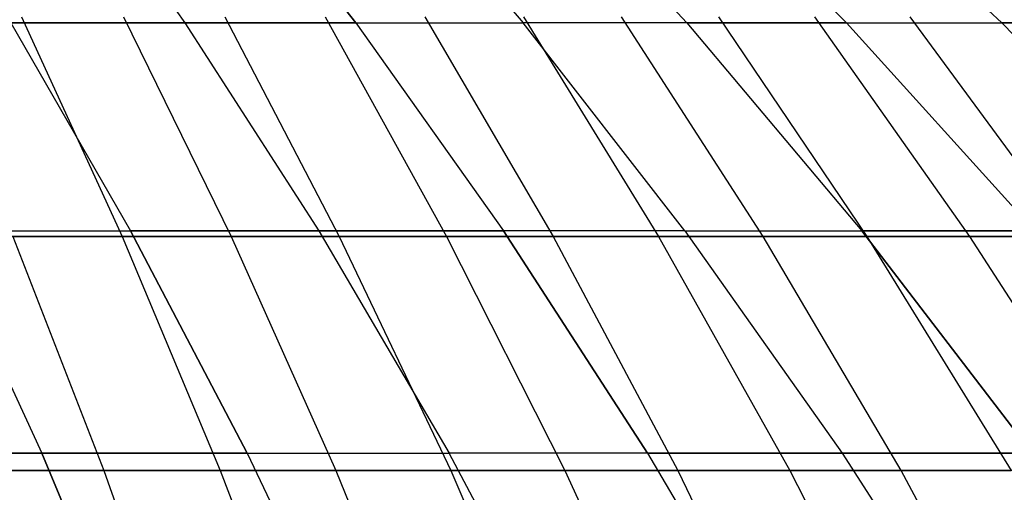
# Model space of a CAD drawing. Extents: x -125 to 125, y -143 to 0.
# Tile 197 of 241: x 9.03 to 15.06, y -34.46 to -31.57. Entities that reach past the tile are written whole.
import ezdxf

# ---------------------------------------------------------------- set-up
doc = ezdxf.new("R2010")
doc.units = 0
doc.header["$LTSCALE"] = 25.4
doc.layers.get('0').update_dxf_attribs({"linetype": 'CONTINUOUS'})

# ---------------------------------------------------------------- blocks, each defined once
blk = doc.blocks.new('NL2500026672_STL')
at = {"color": 0}
for p, q in [((9.1989, -30.4036, -22.2081), (10.0397, -31.5853, -24.2379)), ((9.1989, -30.4036, -22.2081), (10.0397, -31.5853, -24.2379)), ((9.1989, -30.4036, 22.2081), (10.0397, -31.5853, 24.2379)), ((9.1989, -30.4036, 22.2081), (10.0397, -31.5853, 24.2379)), ((10.1589, -30.4036, -21.7858), (11.0874, -31.5853, -23.7769)), ((11.0874, -31.5853, 23.7769), (10.1589, -30.4036, 21.7858)), ((11.0874, -31.5853, 23.7769), (10.1589, -30.4036, 21.7858)), ((10.1589, -30.4036, -21.7858), (11.0874, -31.5853, -23.7769)), ((11.0995, -30.4036, -21.3219), (12.1139, -31.5853, -23.2707)), ((11.0995, -30.4036, 21.3219), (12.1139, -31.5853, 23.2707)), ((11.0995, -30.4036, 21.3219), (12.1139, -31.5853, 23.2707)), ((11.0995, -30.4036, -21.3219), (12.1139, -31.5853, -23.2707)), ((13.1175, -31.5853, -22.7201), (12.019, -30.4036, -20.8174)), ((13.1175, -31.5853, -22.7201), (12.019, -30.4036, -20.8174)), ((12.019, -30.4036, 20.8174), (13.1175, -31.5853, 22.7201)), ((12.019, -30.4036, 20.8174), (13.1175, -31.5853, 22.7201)), ((12.9156, -30.4036, -20.2734), (14.096, -31.5853, -22.1263)), ((12.9156, -30.4036, -20.2734), (14.096, -31.5853, -22.1263)), ((14.096, -31.5853, 22.1263), (12.9156, -30.4036, 20.2734)), ((14.096, -31.5853, 22.1263), (12.9156, -30.4036, 20.2734)), ((13.7876, -30.4036, -19.6907), (15.0477, -31.5853, -21.4904)), ((13.7876, -30.4036, -19.6907), (15.0477, -31.5853, -21.4904)), ((13.7876, -30.4036, 19.6907), (15.0477, -31.5853, 21.4904)), ((13.7876, -30.4036, 19.6907), (15.0477, -31.5853, 21.4904)), ((9.0388, -31.548, -29.7265), (9.6562, -32.8942, -31.757)), ((9.0388, -31.548, -29.7265), (9.6562, -32.8942, -31.757)), ((9.6635, -31.548, 29.5293), (10.3236, -32.8942, 31.5464)), ((9.6635, -31.548, 29.5293), (10.3236, -32.8942, 31.5464)), ((10.284, -31.548, -29.319), (10.9864, -32.8942, -31.3217)), ((10.284, -31.548, -29.319), (10.9864, -32.8942, -31.3217)), ((10.8998, -31.548, 29.0957), (11.6443, -32.8942, 31.0831)), ((10.8998, -31.548, 29.0957), (11.6443, -32.8942, 31.0831)), ((11.5108, -31.548, -28.8594), (12.2971, -32.8942, -30.8307)), ((11.5108, -31.548, -28.8594), (12.2971, -32.8942, -30.8307)), ((12.1167, -31.548, 28.6103), (12.9443, -32.8942, 30.5646)), ((12.1167, -31.548, 28.6103), (12.9443, -32.8942, 30.5646)), ((13.5859, -32.8942, -30.2849), (12.7172, -31.548, -28.3485)), ((13.5859, -32.8942, -30.2849), (12.7172, -31.548, -28.3485)), ((13.312, -31.548, 28.0741), (14.2213, -32.8942, 29.9918)), ((13.312, -31.548, 28.0741), (14.2213, -32.8942, 29.9918)), ((13.9009, -31.548, -27.7872), (14.8505, -32.8942, -29.6853)), ((13.9009, -31.548, -27.7872), (14.8505, -32.8942, -29.6853)), ((14.4837, -31.548, 27.4879), (15.473, -32.8942, 29.3656)), ((14.4837, -31.548, 27.4879), (15.473, -32.8942, 29.3656)), ((8.9729, -31.5853, -24.6528), (10.0397, -31.5853, -24.2379)), ((8.9729, -31.5853, -24.6528), (9.7065, -32.8588, -26.6685)), ((8.9729, -31.5853, -24.6528), (9.7065, -32.8588, -26.6685)), ((8.9729, -31.5853, -24.6528), (10.0397, -31.5853, -24.2379)), ((10.0397, -31.5853, 24.2379), (8.9729, -31.5853, 24.6528)), ((8.9729, -31.5853, 24.6528), (9.7065, -32.8588, 26.6685)), ((8.9729, -31.5853, 24.6528), (9.7065, -32.8588, 26.6685)), ((10.0397, -31.5853, 24.2379), (8.9729, -31.5853, 24.6528)), ((10.0397, -31.5853, -24.2379), (11.0874, -31.5853, -23.7769)), ((10.0397, -31.5853, -24.2379), (10.8606, -32.8588, -26.2197)), ((11.0874, -31.5853, 23.7769), (10.0397, -31.5853, 24.2379)), ((10.0397, -31.5853, 24.2379), (10.8606, -32.8588, 26.2197)), ((11.0874, -31.5853, 23.7769), (10.0397, -31.5853, 24.2379)), ((10.0397, -31.5853, -24.2379), (10.8606, -32.8588, -26.2197)), ((10.0397, -31.5853, -24.2379), (11.0874, -31.5853, -23.7769)), ((10.0397, -31.5853, 24.2379), (10.8606, -32.8588, 26.2197)), ((11.0874, -31.5853, -23.7769), (12.1139, -31.5853, -23.2707)), ((11.0874, -31.5853, -23.7769), (11.9939, -32.8588, -25.721)), ((11.0874, -31.5853, 23.7769), (12.1139, -31.5853, 23.2707)), ((11.0874, -31.5853, 23.7769), (11.9939, -32.8588, 25.721)), ((11.0874, -31.5853, 23.7769), (12.1139, -31.5853, 23.2707)), ((11.0874, -31.5853, 23.7769), (11.9939, -32.8588, 25.721)), ((11.0874, -31.5853, -23.7769), (12.1139, -31.5853, -23.2707)), ((11.0874, -31.5853, -23.7769), (11.9939, -32.8588, -25.721)), ((13.1044, -32.8588, -25.1734), (12.1139, -31.5853, -23.2707)), ((13.1044, -32.8588, -25.1734), (12.1139, -31.5853, -23.2707)), ((13.1175, -31.5853, -22.7201), (12.1139, -31.5853, -23.2707)), ((13.1175, -31.5853, -22.7201), (12.1139, -31.5853, -23.2707)), ((13.1175, -31.5853, 22.7201), (12.1139, -31.5853, 23.2707)), ((13.1044, -32.8588, 25.1734), (12.1139, -31.5853, 23.2707)), ((13.1175, -31.5853, 22.7201), (12.1139, -31.5853, 23.2707)), ((13.1044, -32.8588, 25.1734), (12.1139, -31.5853, 23.2707)), ((13.1175, -31.5853, -22.7201), (14.19, -32.8588, -24.5778)), ((13.1175, -31.5853, -22.7201), (14.096, -31.5853, -22.1263)), ((13.1175, -31.5853, -22.7201), (14.19, -32.8588, -24.5778)), ((13.1175, -31.5853, -22.7201), (14.096, -31.5853, -22.1263)), ((14.096, -31.5853, 22.1263), (13.1175, -31.5853, 22.7201)), ((13.1175, -31.5853, 22.7201), (14.19, -32.8588, 24.5778)), ((14.096, -31.5853, 22.1263), (13.1175, -31.5853, 22.7201)), ((13.1175, -31.5853, 22.7201), (14.19, -32.8588, 24.5778)), ((14.096, -31.5853, -22.1263), (15.0477, -31.5853, -21.4904)), ((14.096, -31.5853, -22.1263), (15.2486, -32.8588, -23.9355)), ((14.096, -31.5853, -22.1263), (15.2486, -32.8588, -23.9355)), ((14.096, -31.5853, -22.1263), (15.0477, -31.5853, -21.4904)), ((14.096, -31.5853, 22.1263), (15.2486, -32.8588, 23.9355)), ((14.096, -31.5853, 22.1263), (15.0477, -31.5853, 21.4904)), ((14.096, -31.5853, 22.1263), (15.0477, -31.5853, 21.4904)), ((14.096, -31.5853, 22.1263), (15.2486, -32.8588, 23.9355)), ((15.0477, -31.5853, -21.4904), (15.9708, -31.5853, -20.8136)), ((15.0477, -31.5853, -21.4904), (16.2781, -32.8588, -23.2475)), ((15.0477, -31.5853, -21.4904), (16.2781, -32.8588, -23.2475)), ((15.0477, -31.5853, -21.4904), (15.9708, -31.5853, -20.8136)), ((16.2781, -32.8588, 23.2475), (15.0477, -31.5853, 21.4904)), ((15.9708, -31.5853, 20.8136), (15.0477, -31.5853, 21.4904)), ((16.2781, -32.8588, 23.2475), (15.0477, -31.5853, 21.4904)), ((15.9708, -31.5853, 20.8136), (15.0477, -31.5853, 21.4904)), ((9.6562, -32.8942, -31.757), (8.3089, -32.8942, -32.1359)), ((9.6562, -32.8942, -31.757), (8.3089, -32.8942, -32.1359)), ((8.534, -32.8588, 27.0665), (9.1623, -34.2219, 29.0591)), ((8.534, -32.8588, -27.0665), (9.7065, -32.8588, -26.6685)), ((8.534, -32.8588, -27.0665), (9.1623, -34.2219, -29.0591)), ((8.534, -32.8588, -27.0665), (9.1623, -34.2219, -29.0591)), ((8.534, -32.8588, -27.0665), (9.7065, -32.8588, -26.6685)), ((8.534, -32.8588, 27.0665), (9.1623, -34.2219, 29.0591)), ((8.534, -32.8588, 27.0665), (9.7065, -32.8588, 26.6685)), ((8.534, -32.8588, 27.0665), (9.7065, -32.8588, 26.6685)), ((8.9846, -32.8942, 31.9536), (10.3236, -32.8942, 31.5464)), ((8.9846, -32.8942, 31.9536), (10.3236, -32.8942, 31.5464)), ((8.9846, -32.8942, 31.9536), (9.5433, -34.3282, 33.9406)), ((8.9846, -32.8942, 31.9536), (9.5433, -34.3282, 33.9406)), ((9.6562, -32.8942, -31.757), (10.2567, -34.3282, -33.7319)), ((10.9864, -32.8942, -31.3217), (9.6562, -32.8942, -31.757)), ((10.9864, -32.8942, -31.3217), (9.6562, -32.8942, -31.757)), ((9.6562, -32.8942, -31.757), (10.2567, -34.3282, -33.7319)), ((9.7065, -32.8588, -26.6685), (10.8606, -32.8588, -26.2197)), ((9.7065, -32.8588, -26.6685), (10.4211, -34.2219, -28.6318)), ((10.4211, -34.2219, 28.6318), (9.7065, -32.8588, 26.6685)), ((10.8606, -32.8588, 26.2197), (9.7065, -32.8588, 26.6685)), ((10.4211, -34.2219, 28.6318), (9.7065, -32.8588, 26.6685)), ((9.7065, -32.8588, -26.6685), (10.4211, -34.2219, -28.6318)), ((9.7065, -32.8588, -26.6685), (10.8606, -32.8588, -26.2197)), ((10.8606, -32.8588, 26.2197), (9.7065, -32.8588, 26.6685)), ((10.3236, -32.8942, 31.5464), (11.6443, -32.8942, 31.0831)), ((10.3236, -32.8942, 31.5464), (11.6443, -32.8942, 31.0831)), ((10.3236, -32.8942, 31.5464), (10.9656, -34.3282, 33.5081)), ((10.3236, -32.8942, 31.5464), (10.9656, -34.3282, 33.5081)), ((10.8606, -32.8588, -26.2197), (11.9939, -32.8588, -25.721)), ((10.8606, -32.8588, -26.2197), (11.6601, -34.2219, -28.15)), ((11.9939, -32.8588, 25.721), (10.8606, -32.8588, 26.2197)), ((10.8606, -32.8588, 26.2197), (11.6601, -34.2219, 28.15)), ((10.8606, -32.8588, -26.2197), (11.9939, -32.8588, -25.721)), ((10.8606, -32.8588, -26.2197), (11.6601, -34.2219, -28.15)), ((10.8606, -32.8588, 26.2197), (11.6601, -34.2219, 28.15)), ((11.9939, -32.8588, 25.721), (10.8606, -32.8588, 26.2197)), ((10.9864, -32.8942, -31.3217), (11.6696, -34.3282, -33.2695)), ((12.2971, -32.8942, -30.8307), (10.9864, -32.8942, -31.3217)), ((12.2971, -32.8942, -30.8307), (10.9864, -32.8942, -31.3217)), ((10.9864, -32.8942, -31.3217), (11.6696, -34.3282, -33.2695)), ((11.6443, -32.8942, 31.0831), (12.9443, -32.8942, 30.5646)), ((11.6443, -32.8942, 31.0831), (12.9443, -32.8942, 30.5646)), ((11.6443, -32.8942, 31.0831), (12.3684, -34.3282, 33.0161)), ((11.6443, -32.8942, 31.0831), (12.3684, -34.3282, 33.0161)), ((12.8769, -34.2219, -27.6146), (11.9939, -32.8588, -25.721)), ((12.8769, -34.2219, -27.6146), (11.9939, -32.8588, -25.721)), ((13.1044, -32.8588, -25.1734), (11.9939, -32.8588, -25.721)), ((13.1044, -32.8588, -25.1734), (11.9939, -32.8588, -25.721)), ((13.1044, -32.8588, 25.1734), (11.9939, -32.8588, 25.721)), ((11.9939, -32.8588, 25.721), (12.8769, -34.2219, 27.6146)), ((13.1044, -32.8588, 25.1734), (11.9939, -32.8588, 25.721)), ((11.9939, -32.8588, 25.721), (12.8769, -34.2219, 27.6146)), ((12.2971, -32.8942, -30.8307), (13.0618, -34.3282, -32.748)), ((13.5859, -32.8942, -30.2849), (12.2971, -32.8942, -30.8307)), ((13.5859, -32.8942, -30.2849), (12.2971, -32.8942, -30.8307)), ((12.2971, -32.8942, -30.8307), (13.0618, -34.3282, -32.748)), ((12.9443, -32.8942, 30.5646), (14.2213, -32.8942, 29.9918)), ((12.9443, -32.8942, 30.5646), (14.2213, -32.8942, 29.9918)), ((12.9443, -32.8942, 30.5646), (13.7493, -34.3282, 32.4653)), ((12.9443, -32.8942, 30.5646), (13.7493, -34.3282, 32.4653)), ((13.1044, -32.8588, -25.1734), (14.0692, -34.2219, -27.0266)), ((13.1044, -32.8588, -25.1734), (14.19, -32.8588, -24.5778)), ((13.1044, -32.8588, -25.1734), (14.0692, -34.2219, -27.0266)), ((13.1044, -32.8588, -25.1734), (14.19, -32.8588, -24.5778)), ((13.1044, -32.8588, 25.1734), (14.19, -32.8588, 24.5778)), ((13.1044, -32.8588, 25.1734), (14.0692, -34.2219, 27.0266)), ((13.1044, -32.8588, 25.1734), (14.19, -32.8588, 24.5778)), ((13.1044, -32.8588, 25.1734), (14.0692, -34.2219, 27.0266)), ((14.8505, -32.8942, -29.6853), (13.5859, -32.8942, -30.2849)), ((14.8505, -32.8942, -29.6853), (13.5859, -32.8942, -30.2849)), ((14.4307, -34.3282, -32.1682), (13.5859, -32.8942, -30.2849)), ((14.4307, -34.3282, -32.1682), (13.5859, -32.8942, -30.2849)), ((14.19, -32.8588, -24.5778), (15.2486, -32.8588, -23.9355)), ((14.19, -32.8588, -24.5778), (15.2347, -34.2219, -26.3872)), ((14.19, -32.8588, -24.5778), (15.2347, -34.2219, -26.3872)), ((14.19, -32.8588, -24.5778), (15.2486, -32.8588, -23.9355)), ((15.2486, -32.8588, 23.9355), (14.19, -32.8588, 24.5778)), ((15.2347, -34.2219, 26.3872), (14.19, -32.8588, 24.5778)), ((15.2486, -32.8588, 23.9355), (14.19, -32.8588, 24.5778)), ((15.2347, -34.2219, 26.3872), (14.19, -32.8588, 24.5778)), ((14.2213, -32.8942, 29.9918), (15.473, -32.8942, 29.3656)), ((14.2213, -32.8942, 29.9918), (15.473, -32.8942, 29.3656)), ((14.2213, -32.8942, 29.9918), (15.1057, -34.3282, 31.8568)), ((14.2213, -32.8942, 29.9918), (15.1057, -34.3282, 31.8568)), ((14.8505, -32.8942, -29.6853), (15.774, -34.3282, -31.5313)), ((16.0887, -32.8942, -29.0328), (14.8505, -32.8942, -29.6853)), ((16.0887, -32.8942, -29.0328), (14.8505, -32.8942, -29.6853)), ((14.8505, -32.8942, -29.6853), (15.774, -34.3282, -31.5313)), ((9.1623, -34.2219, 29.0591), (7.886, -34.2219, 29.4311)), ((9.1623, -34.2219, 29.0591), (7.886, -34.2219, 29.4311)), ((7.886, -34.2219, -29.4311), (9.1623, -34.2219, -29.0591)), ((7.886, -34.2219, -29.4311), (9.1623, -34.2219, -29.0591)), ((9.7727, -35.672, 30.995), (9.1623, -34.2219, 29.0591)), ((10.4211, -34.2219, 28.6318), (9.1623, -34.2219, 29.0591)), ((9.7727, -35.672, 30.995), (9.1623, -34.2219, 29.0591)), ((9.1623, -34.2219, -29.0591), (10.4211, -34.2219, -28.6318)), ((9.1623, -34.2219, -29.0591), (9.7727, -35.672, -30.995)), ((10.4211, -34.2219, 28.6318), (9.1623, -34.2219, 29.0591)), ((9.1623, -34.2219, -29.0591), (9.7727, -35.672, -30.995)), ((9.1623, -34.2219, -29.0591), (10.4211, -34.2219, -28.6318)), ((10.4211, -34.2219, 28.6318), (11.1154, -35.672, 30.5392)), ((10.4211, -34.2219, -28.6318), (11.6601, -34.2219, -28.15)), ((10.4211, -34.2219, -28.6318), (11.1154, -35.672, -30.5392)), ((10.4211, -34.2219, 28.6318), (11.1154, -35.672, 30.5392)), ((10.4211, -34.2219, 28.6318), (11.6601, -34.2219, 28.15)), ((10.4211, -34.2219, 28.6318), (11.6601, -34.2219, 28.15)), ((10.4211, -34.2219, -28.6318), (11.6601, -34.2219, -28.15)), ((10.4211, -34.2219, -28.6318), (11.1154, -35.672, -30.5392)), ((12.4369, -35.672, -30.0253), (11.6601, -34.2219, -28.15)), ((12.4369, -35.672, -30.0253), (11.6601, -34.2219, -28.15)), ((12.8769, -34.2219, -27.6146), (11.6601, -34.2219, -28.15)), ((12.8769, -34.2219, -27.6146), (11.6601, -34.2219, -28.15)), ((12.4369, -35.672, 30.0253), (11.6601, -34.2219, 28.15)), ((12.8769, -34.2219, 27.6146), (11.6601, -34.2219, 28.15)), ((12.4369, -35.672, 30.0253), (11.6601, -34.2219, 28.15)), ((12.8769, -34.2219, 27.6146), (11.6601, -34.2219, 28.15)), ((12.8769, -34.2219, -27.6146), (13.7348, -35.672, -29.4543)), ((12.8769, -34.2219, -27.6146), (14.0692, -34.2219, -27.0266)), ((12.8769, -34.2219, -27.6146), (13.7348, -35.672, -29.4543)), ((12.8769, -34.2219, -27.6146), (14.0692, -34.2219, -27.0266)), ((14.0692, -34.2219, 27.0266), (12.8769, -34.2219, 27.6146)), ((12.8769, -34.2219, 27.6146), (13.7348, -35.672, 29.4543)), ((12.8769, -34.2219, 27.6146), (13.7348, -35.672, 29.4543)), ((14.0692, -34.2219, 27.0266), (12.8769, -34.2219, 27.6146)), ((14.0692, -34.2219, -27.0266), (15.2347, -34.2219, -26.3872)), ((14.0692, -34.2219, -27.0266), (15.0065, -35.672, -28.8271)), ((14.0692, -34.2219, -27.0266), (15.0065, -35.672, -28.8271)), ((14.0692, -34.2219, -27.0266), (15.2347, -34.2219, -26.3872)), ((15.2347, -34.2219, 26.3872), (14.0692, -34.2219, 27.0266)), ((14.0692, -34.2219, 27.0266), (15.0065, -35.672, 28.8271)), ((15.2347, -34.2219, 26.3872), (14.0692, -34.2219, 27.0266)), ((14.0692, -34.2219, 27.0266), (15.0065, -35.672, 28.8271)), ((8.104, -34.3282, 34.3127), (9.5433, -34.3282, 33.9406)), ((8.104, -34.3282, 34.3127), (9.5433, -34.3282, 33.9406)), ((10.2567, -34.3282, -33.7319), (8.8256, -34.3282, -34.1343)), ((10.2567, -34.3282, -33.7319), (8.8256, -34.3282, -34.1343)), ((9.5433, -34.3282, 33.9406), (10.9656, -34.3282, 33.5081)), ((9.5433, -34.3282, 33.9406), (10.9656, -34.3282, 33.5081)), ((9.5433, -34.3282, 33.9406), (10.0852, -35.8473, 35.8681)), ((9.5433, -34.3282, 33.9406), (10.0852, -35.8473, 35.8681)), ((10.2567, -34.3282, -33.7319), (10.8392, -35.8473, -35.6475)), ((11.6696, -34.3282, -33.2695), (10.2567, -34.3282, -33.7319)), ((11.6696, -34.3282, -33.2695), (10.2567, -34.3282, -33.7319)), ((10.2567, -34.3282, -33.7319), (10.8392, -35.8473, -35.6475)), ((10.9656, -34.3282, 33.5081), (12.3684, -34.3282, 33.0161)), ((10.9656, -34.3282, 33.5081), (12.3684, -34.3282, 33.0161)), ((10.9656, -34.3282, 33.5081), (11.5884, -35.8473, 35.4111)), ((10.9656, -34.3282, 33.5081), (11.5884, -35.8473, 35.4111)), ((11.6696, -34.3282, -33.2695), (12.3323, -35.8473, -35.1589)), ((13.0618, -34.3282, -32.748), (11.6696, -34.3282, -33.2695)), ((13.0618, -34.3282, -32.748), (11.6696, -34.3282, -33.2695)), ((11.6696, -34.3282, -33.2695), (12.3323, -35.8473, -35.1589)), ((12.3684, -34.3282, 33.0161), (13.7493, -34.3282, 32.4653)), ((12.3684, -34.3282, 33.0161), (13.7493, -34.3282, 32.4653)), ((12.3684, -34.3282, 33.0161), (13.0709, -35.8473, 34.8911)), ((12.3684, -34.3282, 33.0161), (13.0709, -35.8473, 34.8911)), ((13.0618, -34.3282, -32.748), (13.8036, -35.8473, -34.6077)), ((14.4307, -34.3282, -32.1682), (13.0618, -34.3282, -32.748)), ((14.4307, -34.3282, -32.1682), (13.0618, -34.3282, -32.748)), ((13.0618, -34.3282, -32.748), (13.8036, -35.8473, -34.6077)), ((13.7493, -34.3282, 32.4653), (15.1057, -34.3282, 31.8568)), ((13.7493, -34.3282, 32.4653), (15.1057, -34.3282, 31.8568)), ((13.7493, -34.3282, 32.4653), (14.5301, -35.8473, 34.309)), ((13.7493, -34.3282, 32.4653), (14.5301, -35.8473, 34.309)), ((15.774, -34.3282, -31.5313), (14.4307, -34.3282, -32.1682)), ((15.774, -34.3282, -31.5313), (14.4307, -34.3282, -32.1682)), ((15.2502, -35.8473, -33.9951), (14.4307, -34.3282, -32.1682)), ((15.2502, -35.8473, -33.9951), (14.4307, -34.3282, -32.1682))]:
    blk.add_line(p, q, dxfattribs=at)

msp = doc.modelspace()

# ---------------------------------------------------------------- block references
at = {"color": 253}
msp.add_blockref('NL2500026672_STL', (0, 0), dxfattribs=at)

doc.saveas('drawing.dxf')
